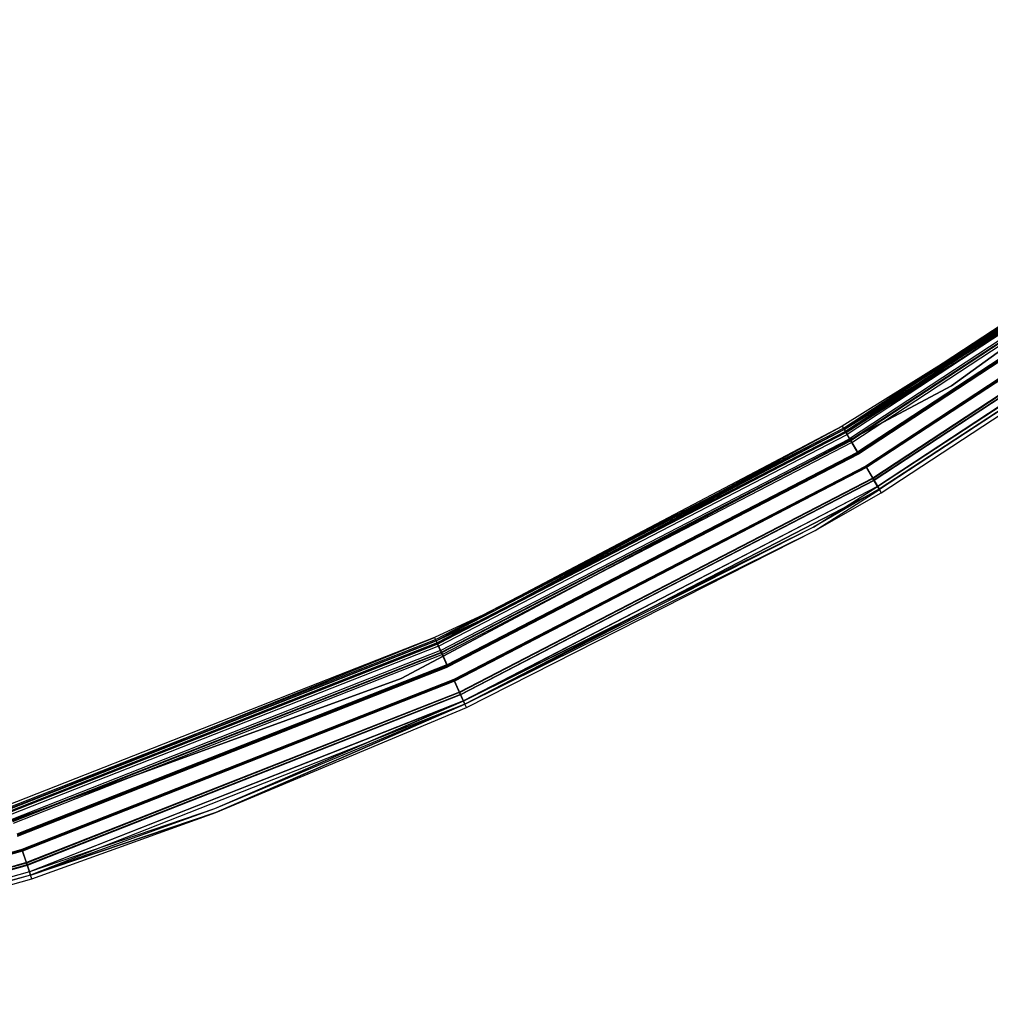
# Model space of a CAD drawing. Extents: x -22.9 to 23, y 4.7 to 50.6.
# Tile 74 of 95: x 7.3 to 12.2, y 5.3 to 10.3. Entities that reach past the tile are written whole.
import ezdxf

# ---------------------------------------------------------------- set-up
doc = ezdxf.new("R2010")
doc.units = 0
doc.header["$LTSCALE"] = 2.54
doc.layers.get('0').update_dxf_attribs({"linetype": 'CONTINUOUS'})

# ---------------------------------------------------------------- blocks, each defined once
blk = doc.blocks.new('HOTEL-MOOD-11783-11791_STL')
at = {"color": 0}
for p, q in [((11.9678, 8.4195, 1.8265), (14.5169, 10.2715, 1.8265)), ((14.5169, 10.2715, 1.8065), (11.9678, 8.4195, 1.8065)), ((11.9678, 8.4195, 1.8265), (14.5169, 10.2715, 1.8265)), ((14.5169, 10.2715, 1.8065), (11.9678, 8.4195, 1.8065)), ((11.4212, 8.2061, 31.8049), (13.3627, 9.4813, 31.8049)), ((11.4212, 8.2061, 31.8049), (13.3627, 9.4813, 31.8049)), ((13.367, 9.4754, 1.7115), (11.425, 8.1998, 1.7115)), ((13.367, 9.4754, 1.7115), (11.425, 8.1998, 1.7115)), ((13.3738, 9.4662, 31.887), (11.4307, 8.19, 31.887)), ((13.3738, 9.4662, 31.887), (11.4307, 8.19, 31.887)), ((13.3745, 9.4651, 31.8049), (11.4313, 8.1889, 31.8049)), ((13.3745, 9.4651, 31.8049), (11.4313, 8.1889, 31.8049)), ((13.3777, 9.4608, 1.7202), (11.4341, 8.1843, 1.7202)), ((13.3777, 9.4608, 1.7202), (11.4341, 8.1843, 1.7202)), ((13.3844, 9.4516, 31.8783), (11.4398, 8.1744, 31.8783)), ((13.3844, 9.4516, 31.8783), (11.4398, 8.1744, 31.8783)), ((13.3991, 9.4317, 1.6437), (11.4523, 8.153, 1.6437)), ((13.3991, 9.4317, 1.6437), (11.4523, 8.153, 1.6437)), ((13.4048, 9.4239, 31.9528), (11.4572, 8.1447, 31.9528)), ((13.4048, 9.4239, 31.9528), (11.4572, 8.1447, 31.9528)), ((13.4064, 9.4216, 1.6593), (11.4586, 8.1423, 1.6593)), ((13.4064, 9.4216, 1.6593), (11.4586, 8.1423, 1.6593)), ((11.4635, 8.1339, 31.9371), (13.4122, 9.4138, 31.9371)), ((11.4635, 8.1339, 31.9371), (13.4122, 9.4138, 31.9371)), ((13.4453, 9.3686, 1.6061), (11.4918, 8.0855, 1.6061)), ((13.4453, 9.3686, 1.6061), (11.4918, 8.0855, 1.6061)), ((13.4479, 9.365, 1.6256), (11.4941, 8.0817, 1.6256)), ((13.4479, 9.365, 1.6256), (11.4941, 8.0817, 1.6256)), ((13.4496, 9.3627, 31.9893), (11.4955, 8.0793, 31.9893)), ((13.4496, 9.3627, 31.9893), (11.4955, 8.0793, 31.9893)), ((13.4522, 9.3591, 31.9698), (11.4978, 8.0754, 31.9698)), ((13.4522, 9.3591, 31.9698), (11.4978, 8.0754, 31.9698)), ((13.494, 9.3022, 1.6256), (11.5334, 8.0145, 1.6256)), ((13.494, 9.3022, 1.6256), (11.5334, 8.0145, 1.6256)), ((13.4966, 9.2986, 1.6061), (11.5357, 8.0106, 1.6061)), ((13.4966, 9.2986, 1.6061), (11.5357, 8.0106, 1.6061)), ((13.4967, 9.2985, 31.9698), (11.5358, 8.0105, 31.9698)), ((13.4967, 9.2985, 31.9698), (11.5358, 8.0105, 31.9698)), ((13.4993, 9.2949, 31.9893), (11.538, 8.0067, 31.9893)), ((13.4993, 9.2949, 31.9893), (11.538, 8.0067, 31.9893)), ((13.5355, 9.2456, 1.6595), (11.5689, 7.9539, 1.6595)), ((13.5355, 9.2456, 1.6595), (11.5689, 7.9539, 1.6595)), ((11.57, 7.952, 31.9371), (13.5368, 9.2438, 31.9371)), ((11.57, 7.952, 31.9371), (13.5368, 9.2438, 31.9371)), ((13.5429, 9.2355, 1.6438), (11.5752, 7.9432, 1.6438)), ((13.5429, 9.2355, 1.6438), (11.5752, 7.9432, 1.6438)), ((13.5442, 9.2337, 31.9528), (11.5763, 7.9412, 31.9528)), ((13.5442, 9.2337, 31.9528), (11.5763, 7.9412, 31.9528)), ((13.5642, 9.2064, 1.7204), (11.5934, 7.912, 1.7204)), ((13.5642, 9.2064, 1.7204), (11.5934, 7.912, 1.7204)), ((11.5937, 7.9115, 31.8783), (13.5645, 9.206, 31.8783)), ((11.5937, 7.9115, 31.8783), (13.5645, 9.206, 31.8783)), ((13.5744, 9.1925, 31.8049), (11.6022, 7.8971, 31.8049)), ((13.5744, 9.1925, 1.7963), (11.6022, 7.8971, 1.7963)), ((13.5744, 9.1925, 31.8049), (11.6022, 7.8971, 31.8049)), ((13.5744, 9.1925, 1.7963), (11.6022, 7.8971, 1.7963)), ((13.5748, 9.1919, 1.7117), (11.6025, 7.8965, 1.7117)), ((13.5748, 9.1919, 1.7117), (11.6025, 7.8965, 1.7117)), ((13.5752, 9.1914, 31.887), (11.6028, 7.896, 31.887)), ((13.5752, 9.1914, 31.887), (11.6028, 7.896, 31.887)), ((11.6123, 7.8798, 31.8049), (13.5863, 9.1763, 31.8049)), ((11.6123, 7.8798, 1.7963), (13.5863, 9.1763, 1.7963)), ((11.6123, 7.8798, 31.8049), (13.5863, 9.1763, 31.8049)), ((11.6123, 7.8798, 1.7963), (13.5863, 9.1763, 1.7963)), ((12.4919, 8.8883, 1.7961), (11.4151, 8.2166, 1.7961)), ((12.4919, 8.8883, 1.7961), (11.4151, 8.2166, 1.7961)), ((12.4919, 8.8883, 1.7961), (11.425, 8.1998, 1.7115)), ((12.4919, 8.8883, 1.7961), (11.425, 8.1998, 1.7115)), ((11.4252, 8.1993, 1.7961), (12.503, 8.8717, 1.7961)), ((11.4252, 8.1993, 1.7961), (12.503, 8.8717, 1.7961)), ((11.4341, 8.1843, 1.7202), (12.503, 8.8717, 1.7961)), ((11.4341, 8.1843, 1.7202), (12.503, 8.8717, 1.7961)), ((9.1858, 6.9403, 1.8265), (11.9678, 8.4195, 1.8265)), ((11.9678, 8.4195, 1.8065), (9.1858, 6.9403, 1.8065)), ((9.1858, 6.9403, 1.8265), (11.9678, 8.4195, 1.8265)), ((11.9678, 8.4195, 1.8065), (9.1858, 6.9403, 1.8065)), ((11.9678, 8.4195, 1.8265), (11.9678, 8.4195, 1.8065)), ((11.9678, 8.4195, 1.8265), (11.9678, 8.4195, 1.8065)), ((11.4151, 8.2166, 1.7961), (9.6236, 7.2731, 1.7961)), ((11.4151, 8.2166, 1.7961), (9.6236, 7.2731, 1.7961)), ((9.6321, 7.255, 1.7961), (11.4151, 8.2166, 1.7961)), ((9.6321, 7.255, 1.7961), (11.4151, 8.2166, 1.7961)), ((11.4151, 8.2166, 1.7961), (11.425, 8.1998, 1.7115)), ((11.4151, 8.2166, 1.7961), (11.425, 8.1998, 1.7115)), ((9.359, 7.1374, 31.8049), (11.4212, 8.2061, 31.8049)), ((9.359, 7.1374, 31.8049), (11.4212, 8.2061, 31.8049)), ((9.362, 7.1307, 1.7115), (11.425, 8.1998, 1.7115)), ((9.362, 7.1307, 1.7115), (11.425, 8.1998, 1.7115)), ((11.4307, 8.19, 31.887), (9.3667, 7.1203, 31.887)), ((11.4307, 8.19, 31.887), (9.3667, 7.1203, 31.887)), ((11.4313, 8.1889, 31.8049), (9.3673, 7.1192, 31.8049)), ((11.4313, 8.1889, 31.8049), (9.3673, 7.1192, 31.8049)), ((11.4341, 8.1843, 1.7202), (9.3695, 7.1143, 1.7202)), ((11.4341, 8.1843, 1.7202), (9.3695, 7.1143, 1.7202)), ((9.3742, 7.1039, 31.8783), (11.4398, 8.1744, 31.8783)), ((9.3742, 7.1039, 31.8783), (11.4398, 8.1744, 31.8783)), ((11.425, 8.1998, 1.7115), (9.6236, 7.2731, 1.7961)), ((11.425, 8.1998, 1.7115), (9.6236, 7.2731, 1.7961)), ((9.6321, 7.255, 1.7961), (11.4252, 8.1993, 1.7961)), ((9.6321, 7.255, 1.7961), (11.4252, 8.1993, 1.7961)), ((11.4341, 8.1843, 1.7202), (9.6321, 7.255, 1.7961)), ((11.4341, 8.1843, 1.7202), (9.6321, 7.255, 1.7961)), ((11.4212, 8.2061, 31.8049), (11.4307, 8.19, 31.887)), ((11.4212, 8.2061, 31.8049), (11.4307, 8.19, 31.887)), ((11.425, 8.1998, 1.7115), (11.4523, 8.153, 1.6437)), ((11.425, 8.1998, 1.7115), (11.4523, 8.153, 1.6437)), ((11.4252, 8.1993, 1.7961), (11.4341, 8.1843, 1.7202)), ((11.4252, 8.1993, 1.7961), (11.4341, 8.1843, 1.7202)), ((11.4307, 8.19, 31.887), (11.4572, 8.1447, 31.9528)), ((11.4307, 8.19, 31.887), (11.4572, 8.1447, 31.9528)), ((11.4313, 8.1889, 31.8049), (11.4398, 8.1744, 31.8783)), ((11.4313, 8.1889, 31.8049), (11.4398, 8.1744, 31.8783)), ((11.4586, 8.1423, 1.6593), (11.4341, 8.1843, 1.7202)), ((11.4586, 8.1423, 1.6593), (11.4341, 8.1843, 1.7202)), ((11.4635, 8.1339, 31.9371), (11.4398, 8.1744, 31.8783)), ((11.4635, 8.1339, 31.9371), (11.4398, 8.1744, 31.8783)), ((9.3844, 7.0814, 1.6437), (11.4523, 8.153, 1.6437)), ((9.3844, 7.0814, 1.6437), (11.4523, 8.153, 1.6437)), ((11.4572, 8.1447, 31.9528), (9.3884, 7.0726, 31.9528)), ((11.4572, 8.1447, 31.9528), (9.3884, 7.0726, 31.9528)), ((11.4586, 8.1423, 1.6593), (9.3896, 7.07, 1.6593)), ((11.4586, 8.1423, 1.6593), (9.3896, 7.07, 1.6593)), ((11.4635, 8.1339, 31.9371), (9.3936, 7.0612, 31.9371)), ((11.4635, 8.1339, 31.9371), (9.3936, 7.0612, 31.9371)), ((11.4523, 8.153, 1.6437), (11.4918, 8.0855, 1.6061)), ((11.4523, 8.153, 1.6437), (11.4918, 8.0855, 1.6061)), ((11.4572, 8.1447, 31.9528), (11.4955, 8.0793, 31.9893)), ((11.4572, 8.1447, 31.9528), (11.4955, 8.0793, 31.9893)), ((11.4941, 8.0817, 1.6256), (11.4586, 8.1423, 1.6593)), ((11.4941, 8.0817, 1.6256), (11.4586, 8.1423, 1.6593)), ((11.4635, 8.1339, 31.9371), (11.4978, 8.0754, 31.9698)), ((11.4635, 8.1339, 31.9371), (11.4978, 8.0754, 31.9698)), ((9.4168, 7.0101, 1.6061), (11.4918, 8.0855, 1.6061)), ((9.4168, 7.0101, 1.6061), (11.4918, 8.0855, 1.6061)), ((11.4941, 8.0817, 1.6256), (9.4186, 7.0061, 1.6256)), ((11.4941, 8.0817, 1.6256), (9.4186, 7.0061, 1.6256)), ((11.4955, 8.0793, 31.9893), (9.4198, 7.0035, 31.9893)), ((11.4955, 8.0793, 31.9893), (9.4198, 7.0035, 31.9893)), ((11.4978, 8.0754, 31.9698), (9.4216, 6.9995, 31.9698)), ((11.4978, 8.0754, 31.9698), (9.4216, 6.9995, 31.9698)), ((11.5334, 8.0145, 1.6256), (9.4509, 6.9352, 1.6256)), ((11.5334, 8.0145, 1.6256), (9.4509, 6.9352, 1.6256)), ((9.4527, 6.9311, 1.6061), (11.5357, 8.0106, 1.6061)), ((9.4527, 6.9311, 1.6061), (11.5357, 8.0106, 1.6061)), ((9.4528, 6.931, 31.9698), (11.5358, 8.0105, 31.9698)), ((9.4528, 6.931, 31.9698), (11.5358, 8.0105, 31.9698)), ((11.538, 8.0067, 31.9893), (9.4546, 6.927, 31.9893)), ((11.538, 8.0067, 31.9893), (9.4546, 6.927, 31.9893)), ((11.5689, 7.9539, 1.6595), (11.5334, 8.0145, 1.6256)), ((11.5689, 7.9539, 1.6595), (11.5334, 8.0145, 1.6256)), ((11.5357, 8.0106, 1.6061), (11.5752, 7.9432, 1.6438)), ((11.5357, 8.0106, 1.6061), (11.5752, 7.9432, 1.6438)), ((11.57, 7.952, 31.9371), (11.5358, 8.0105, 31.9698)), ((11.57, 7.952, 31.9371), (11.5358, 8.0105, 31.9698)), ((11.538, 8.0067, 31.9893), (11.5763, 7.9412, 31.9528)), ((11.538, 8.0067, 31.9893), (11.5763, 7.9412, 31.9528)), ((11.5689, 7.9539, 1.6595), (9.4799, 6.8713, 1.6595)), ((11.5689, 7.9539, 1.6595), (9.4799, 6.8713, 1.6595)), ((9.4808, 6.8693, 31.9371), (11.57, 7.952, 31.9371)), ((9.4808, 6.8693, 31.9371), (11.57, 7.952, 31.9371)), ((9.4851, 6.86, 1.6438), (11.5752, 7.9432, 1.6438)), ((9.4851, 6.86, 1.6438), (11.5752, 7.9432, 1.6438)), ((11.5763, 7.9412, 31.9528), (9.486, 6.8579, 31.9528)), ((11.5763, 7.9412, 31.9528), (9.486, 6.8579, 31.9528)), ((11.5934, 7.912, 1.7204), (11.5689, 7.9539, 1.6595)), ((11.5934, 7.912, 1.7204), (11.5689, 7.9539, 1.6595)), ((11.5937, 7.9115, 31.8783), (11.57, 7.952, 31.9371)), ((11.5937, 7.9115, 31.8783), (11.57, 7.952, 31.9371)), ((11.5752, 7.9432, 1.6438), (11.6025, 7.8965, 1.7117)), ((11.5752, 7.9432, 1.6438), (11.6025, 7.8965, 1.7117)), ((11.5763, 7.9412, 31.9528), (11.6028, 7.896, 31.887)), ((11.5763, 7.9412, 31.9528), (11.6028, 7.896, 31.887)), ((11.5934, 7.912, 1.7204), (9.5, 6.8271, 1.7204)), ((11.5934, 7.912, 1.7204), (9.5, 6.8271, 1.7204)), ((11.5937, 7.9115, 31.8783), (9.5002, 6.8266, 31.8783)), ((11.5937, 7.9115, 31.8783), (9.5002, 6.8266, 31.8783)), ((9.5075, 6.8107, 1.7117), (11.6025, 7.8965, 1.7117)), ((9.5075, 6.8107, 1.7117), (11.6025, 7.8965, 1.7117)), ((11.6028, 7.896, 31.887), (9.5077, 6.8102, 31.887)), ((11.6028, 7.896, 31.887), (9.5077, 6.8102, 31.887)), ((11.2689, 7.7057, 1.7963), (11.5934, 7.912, 1.7204)), ((11.2689, 7.7057, 1.7963), (11.5934, 7.912, 1.7204)), ((11.2689, 7.7057, 31.8049), (11.5937, 7.9115, 31.8783)), ((11.2689, 7.7057, 31.8049), (11.5937, 7.9115, 31.8783)), ((11.6022, 7.8971, 31.8049), (11.2689, 7.7057, 31.8049)), ((11.6022, 7.8971, 1.7963), (11.2689, 7.7057, 1.7963)), ((11.6022, 7.8971, 31.8049), (11.2689, 7.7057, 31.8049)), ((11.6022, 7.8971, 1.7963), (11.2689, 7.7057, 1.7963)), ((11.2787, 7.6883, 1.7963), (11.6025, 7.8965, 1.7117)), ((11.2787, 7.6883, 1.7963), (11.6025, 7.8965, 1.7117)), ((11.2787, 7.6883, 31.8049), (11.6028, 7.896, 31.887)), ((11.2787, 7.6883, 31.8049), (11.6028, 7.896, 31.887)), ((11.2787, 7.6883, 31.8049), (11.6123, 7.8798, 31.8049)), ((11.2787, 7.6883, 1.7963), (11.6123, 7.8798, 1.7963)), ((11.2787, 7.6883, 31.8049), (11.6123, 7.8798, 31.8049)), ((11.2787, 7.6883, 1.7963), (11.6123, 7.8798, 1.7963)), ((11.6022, 7.8971, 1.7963), (11.5934, 7.912, 1.7204)), ((11.6022, 7.8971, 1.7963), (11.5934, 7.912, 1.7204)), ((11.6022, 7.8971, 31.8049), (11.5937, 7.9115, 31.8783)), ((11.6022, 7.8971, 31.8049), (11.5937, 7.9115, 31.8783)), ((11.6022, 7.8971, 1.7963), (11.6022, 7.8971, 31.8049)), ((11.6022, 7.8971, 1.7963), (11.6022, 7.8971, 31.8049)), ((11.6025, 7.8965, 1.7117), (11.6123, 7.8798, 1.7963)), ((11.6025, 7.8965, 1.7117), (11.6123, 7.8798, 1.7963)), ((11.6123, 7.8798, 31.8049), (11.6028, 7.896, 31.887)), ((11.6123, 7.8798, 31.8049), (11.6028, 7.896, 31.887)), ((11.6123, 7.8798, 1.7963), (11.6123, 7.8798, 31.8049)), ((11.6123, 7.8798, 1.7963), (11.6123, 7.8798, 31.8049)), ((11.2689, 7.7057, 1.7963), (9.5, 6.8271, 1.7204)), ((11.2689, 7.7057, 1.7963), (9.5, 6.8271, 1.7204)), ((11.2689, 7.7057, 31.8049), (9.5002, 6.8266, 31.8783)), ((11.2689, 7.7057, 31.8049), (9.5002, 6.8266, 31.8783)), ((11.2689, 7.7057, 31.8049), (9.5072, 6.8113, 31.8049)), ((11.2689, 7.7057, 1.7963), (9.5072, 6.8113, 1.7963)), ((11.2689, 7.7057, 31.8049), (9.5072, 6.8113, 31.8049)), ((11.2689, 7.7057, 1.7963), (9.5072, 6.8113, 1.7963)), ((9.5075, 6.8107, 1.7117), (11.2787, 7.6883, 1.7963)), ((9.5075, 6.8107, 1.7117), (11.2787, 7.6883, 1.7963)), ((9.5077, 6.8102, 31.887), (11.2787, 7.6883, 31.8049)), ((9.5077, 6.8102, 31.887), (11.2787, 7.6883, 31.8049)), ((9.5154, 6.7931, 31.8049), (11.2787, 7.6883, 31.8049)), ((9.5154, 6.7931, 1.7963), (11.2787, 7.6883, 1.7963)), ((9.5154, 6.7931, 31.8049), (11.2787, 7.6883, 31.8049)), ((9.5154, 6.7931, 1.7963), (11.2787, 7.6883, 1.7963)), ((11.2689, 7.7057, 1.7963), (11.2689, 7.7057, 31.8049)), ((11.2689, 7.7057, 1.7963), (11.2689, 7.7057, 31.8049)), ((11.2787, 7.6883, 1.7963), (11.2787, 7.6883, 31.8049)), ((11.2787, 7.6883, 1.7963), (11.2787, 7.6883, 31.8049)), ((9.6236, 7.2731, 1.7961), (9.354, 7.1484, 1.7961)), ((9.6236, 7.2731, 1.7961), (9.354, 7.1484, 1.7961)), ((9.362, 7.1307, 1.7115), (9.6236, 7.2731, 1.7961)), ((9.362, 7.1307, 1.7115), (9.6236, 7.2731, 1.7961)), ((9.3623, 7.1301, 1.7961), (9.6321, 7.255, 1.7961)), ((9.3623, 7.1301, 1.7961), (9.6321, 7.255, 1.7961)), ((9.3695, 7.1143, 1.7202), (9.6321, 7.255, 1.7961)), ((9.3695, 7.1143, 1.7202), (9.6321, 7.255, 1.7961)), ((9.354, 7.1484, 1.7961), (7.1939, 6.2977, 1.7961)), ((9.354, 7.1484, 1.7961), (7.1939, 6.2977, 1.7961)), ((7.1978, 6.2863, 31.8049), (9.359, 7.1374, 31.8049)), ((7.1978, 6.2863, 31.8049), (9.359, 7.1374, 31.8049)), ((9.362, 7.1307, 1.7115), (7.2001, 6.2793, 1.7115)), ((9.362, 7.1307, 1.7115), (7.2001, 6.2793, 1.7115)), ((7.2003, 6.2788, 1.7961), (9.354, 7.1484, 1.7961)), ((7.2003, 6.2788, 1.7961), (9.354, 7.1484, 1.7961)), ((7.2003, 6.2788, 1.7961), (9.3623, 7.1301, 1.7961)), ((7.2003, 6.2788, 1.7961), (9.3623, 7.1301, 1.7961)), ((9.3667, 7.1203, 31.887), (7.2037, 6.2686, 31.887)), ((9.3667, 7.1203, 31.887), (7.2037, 6.2686, 31.887)), ((9.354, 7.1484, 1.7961), (9.362, 7.1307, 1.7115)), ((9.354, 7.1484, 1.7961), (9.362, 7.1307, 1.7115)), ((9.359, 7.1374, 31.8049), (9.3667, 7.1203, 31.887)), ((9.359, 7.1374, 31.8049), (9.3667, 7.1203, 31.887)), ((9.362, 7.1307, 1.7115), (9.3844, 7.0814, 1.6437)), ((9.362, 7.1307, 1.7115), (9.3844, 7.0814, 1.6437)), ((9.3623, 7.1301, 1.7961), (9.3695, 7.1143, 1.7202)), ((9.3623, 7.1301, 1.7961), (9.3695, 7.1143, 1.7202)), ((9.3667, 7.1203, 31.887), (9.3884, 7.0726, 31.9528)), ((9.3667, 7.1203, 31.887), (9.3884, 7.0726, 31.9528)), ((9.3673, 7.1192, 31.8049), (7.2041, 6.2673, 31.8049)), ((9.3673, 7.1192, 31.8049), (7.2041, 6.2673, 31.8049)), ((9.3695, 7.1143, 1.7202), (7.2058, 6.2623, 1.7202)), ((9.3695, 7.1143, 1.7202), (7.2058, 6.2623, 1.7202)), ((9.3742, 7.1039, 31.8783), (7.2094, 6.2515, 31.8783)), ((9.3742, 7.1039, 31.8783), (7.2094, 6.2515, 31.8783)), ((9.3844, 7.0814, 1.6437), (7.2173, 6.228, 1.6437)), ((9.3844, 7.0814, 1.6437), (7.2173, 6.228, 1.6437)), ((9.3884, 7.0726, 31.9528), (7.2204, 6.2188, 31.9528)), ((9.3884, 7.0726, 31.9528), (7.2204, 6.2188, 31.9528)), ((9.3896, 7.07, 1.6593), (7.2213, 6.2162, 1.6593)), ((9.3896, 7.07, 1.6593), (7.2213, 6.2162, 1.6593)), ((9.3742, 7.1039, 31.8783), (9.3673, 7.1192, 31.8049)), ((9.3742, 7.1039, 31.8783), (9.3673, 7.1192, 31.8049)), ((9.3896, 7.07, 1.6593), (9.3695, 7.1143, 1.7202)), ((9.3896, 7.07, 1.6593), (9.3695, 7.1143, 1.7202)), ((9.3742, 7.1039, 31.8783), (9.3936, 7.0612, 31.9371)), ((9.3742, 7.1039, 31.8783), (9.3936, 7.0612, 31.9371)), ((9.3844, 7.0814, 1.6437), (9.4168, 7.0101, 1.6061)), ((9.3844, 7.0814, 1.6437), (9.4168, 7.0101, 1.6061)), ((9.3884, 7.0726, 31.9528), (9.4198, 7.0035, 31.9893)), ((9.3884, 7.0726, 31.9528), (9.4198, 7.0035, 31.9893)), ((9.4186, 7.0061, 1.6256), (9.3896, 7.07, 1.6593)), ((9.4186, 7.0061, 1.6256), (9.3896, 7.07, 1.6593)), ((9.3936, 7.0612, 31.9371), (7.2244, 6.207, 31.9371)), ((9.3936, 7.0612, 31.9371), (7.2244, 6.207, 31.9371)), ((9.3936, 7.0612, 31.9371), (9.4216, 6.9995, 31.9698)), ((9.3936, 7.0612, 31.9371), (9.4216, 6.9995, 31.9698)), ((9.4168, 7.0101, 1.6061), (7.2422, 6.1538, 1.6061)), ((9.4168, 7.0101, 1.6061), (7.2422, 6.1538, 1.6061)), ((9.4186, 7.0061, 1.6256), (7.2436, 6.1496, 1.6256)), ((9.4186, 7.0061, 1.6256), (7.2436, 6.1496, 1.6256)), ((9.4198, 7.0035, 31.9893), (7.2445, 6.1469, 31.9893)), ((9.4198, 7.0035, 31.9893), (7.2445, 6.1469, 31.9893)), ((7.2459, 6.1427, 31.9698), (9.4216, 6.9995, 31.9698)), ((7.2459, 6.1427, 31.9698), (9.4216, 6.9995, 31.9698)), ((6.2251, 5.8626, 1.8265), (9.1858, 6.9403, 1.8265)), ((9.1858, 6.9403, 1.8065), (6.2251, 5.8626, 1.8065)), ((6.2251, 5.8626, 1.8265), (9.1858, 6.9403, 1.8265)), ((9.1858, 6.9403, 1.8065), (6.2251, 5.8626, 1.8065)), ((9.4509, 6.9352, 1.6256), (7.2684, 6.0758, 1.6256)), ((9.4509, 6.9352, 1.6256), (7.2684, 6.0758, 1.6256)), ((9.4527, 6.9311, 1.6061), (7.2698, 6.0715, 1.6061)), ((9.4527, 6.9311, 1.6061), (7.2698, 6.0715, 1.6061)), ((9.4528, 6.931, 31.9698), (7.2698, 6.0714, 31.9698)), ((9.4528, 6.931, 31.9698), (7.2698, 6.0714, 31.9698)), ((9.4546, 6.927, 31.9893), (7.2713, 6.0672, 31.9893)), ((9.4546, 6.927, 31.9893), (7.2713, 6.0672, 31.9893)), ((9.1858, 6.9403, 1.8265), (9.1858, 6.9403, 1.8065)), ((9.1858, 6.9403, 1.8265), (9.1858, 6.9403, 1.8065)), ((9.4799, 6.8713, 1.6595), (9.4509, 6.9352, 1.6256)), ((9.4799, 6.8713, 1.6595), (9.4509, 6.9352, 1.6256)), ((9.4527, 6.9311, 1.6061), (9.4851, 6.86, 1.6438)), ((9.4527, 6.9311, 1.6061), (9.4851, 6.86, 1.6438)), ((9.4808, 6.8693, 31.9371), (9.4528, 6.931, 31.9698)), ((9.4808, 6.8693, 31.9371), (9.4528, 6.931, 31.9698)), ((9.4546, 6.927, 31.9893), (9.486, 6.8579, 31.9528)), ((9.4546, 6.927, 31.9893), (9.486, 6.8579, 31.9528)), ((9.4799, 6.8713, 1.6595), (7.2907, 6.0092, 1.6595)), ((9.4799, 6.8713, 1.6595), (7.2907, 6.0092, 1.6595)), ((9.5, 6.8271, 1.7204), (9.4799, 6.8713, 1.6595)), ((9.5, 6.8271, 1.7204), (9.4799, 6.8713, 1.6595)), ((9.4808, 6.8693, 31.9371), (7.2914, 6.0071, 31.9371)), ((9.4808, 6.8693, 31.9371), (7.2914, 6.0071, 31.9371)), ((9.4851, 6.86, 1.6438), (7.2947, 5.9974, 1.6438)), ((9.4851, 6.86, 1.6438), (7.2947, 5.9974, 1.6438)), ((9.486, 6.8579, 31.9528), (7.2954, 5.9953, 31.9528)), ((9.486, 6.8579, 31.9528), (7.2954, 5.9953, 31.9528)), ((9.5, 6.8271, 1.7204), (7.3061, 5.9632, 1.7204)), ((9.5, 6.8271, 1.7204), (7.3061, 5.9632, 1.7204)), ((9.5002, 6.8266, 31.8783), (7.3063, 5.9626, 31.8783)), ((9.5002, 6.8266, 31.8783), (7.3063, 5.9626, 31.8783)), ((9.5, 6.8271, 1.7204), (8.2415, 6.2811, 1.7963)), ((9.5, 6.8271, 1.7204), (8.2415, 6.2811, 1.7963)), ((9.5002, 6.8266, 31.8783), (8.2415, 6.2811, 31.8049)), ((9.5002, 6.8266, 31.8783), (8.2415, 6.2811, 31.8049)), ((9.5002, 6.8266, 31.8783), (9.4808, 6.8693, 31.9371)), ((9.5002, 6.8266, 31.8783), (9.4808, 6.8693, 31.9371)), ((9.4851, 6.86, 1.6438), (9.5075, 6.8107, 1.7117)), ((9.4851, 6.86, 1.6438), (9.5075, 6.8107, 1.7117)), ((9.486, 6.8579, 31.9528), (9.5077, 6.8102, 31.887)), ((9.486, 6.8579, 31.9528), (9.5077, 6.8102, 31.887)), ((9.5072, 6.8113, 1.7963), (9.5, 6.8271, 1.7204)), ((9.5072, 6.8113, 1.7963), (9.5, 6.8271, 1.7204)), ((9.5072, 6.8113, 31.8049), (9.5002, 6.8266, 31.8783)), ((9.5072, 6.8113, 31.8049), (9.5002, 6.8266, 31.8783)), ((9.5075, 6.8107, 1.7117), (7.3119, 5.9461, 1.7117)), ((9.5075, 6.8107, 1.7117), (7.3119, 5.9461, 1.7117)), ((9.5077, 6.8102, 31.887), (7.312, 5.9456, 31.887)), ((9.5077, 6.8102, 31.887), (7.312, 5.9456, 31.887)), ((9.5072, 6.8113, 31.8049), (8.2415, 6.2811, 31.8049)), ((9.5072, 6.8113, 1.7963), (8.2415, 6.2811, 1.7963)), ((9.5072, 6.8113, 31.8049), (8.2415, 6.2811, 31.8049)), ((9.5072, 6.8113, 1.7963), (8.2415, 6.2811, 1.7963)), ((9.5075, 6.8107, 1.7117), (8.2486, 6.2625, 1.7963)), ((9.5075, 6.8107, 1.7117), (8.2486, 6.2625, 1.7963)), ((8.2486, 6.2625, 31.8049), (9.5077, 6.8102, 31.887)), ((8.2486, 6.2625, 31.8049), (9.5077, 6.8102, 31.887)), ((8.2486, 6.2625, 31.8049), (9.5154, 6.7931, 31.8049)), ((8.2486, 6.2625, 1.7963), (9.5154, 6.7931, 1.7963)), ((8.2486, 6.2625, 31.8049), (9.5154, 6.7931, 31.8049)), ((8.2486, 6.2625, 1.7963), (9.5154, 6.7931, 1.7963)), ((9.5072, 6.8113, 1.7963), (9.5072, 6.8113, 31.8049)), ((9.5072, 6.8113, 1.7963), (9.5072, 6.8113, 31.8049)), ((9.5154, 6.7931, 1.7963), (9.5075, 6.8107, 1.7117)), ((9.5154, 6.7931, 1.7963), (9.5075, 6.8107, 1.7117)), ((9.5154, 6.7931, 31.8049), (9.5077, 6.8102, 31.887)), ((9.5154, 6.7931, 31.8049), (9.5077, 6.8102, 31.887)), ((9.5154, 6.7931, 1.7963), (9.5154, 6.7931, 31.8049)), ((9.5154, 6.7931, 1.7963), (9.5154, 6.7931, 31.8049)), ((8.2415, 6.2811, 1.7963), (7.3061, 5.9632, 1.7204)), ((8.2415, 6.2811, 1.7963), (7.3061, 5.9632, 1.7204)), ((8.2415, 6.2811, 31.8049), (7.3063, 5.9626, 31.8783)), ((8.2415, 6.2811, 31.8049), (7.3063, 5.9626, 31.8783)), ((8.2415, 6.2811, 31.8049), (7.3116, 5.9468, 31.8049)), ((8.2415, 6.2811, 1.7963), (7.3116, 5.9468, 1.7963)), ((8.2415, 6.2811, 31.8049), (7.3116, 5.9468, 31.8049)), ((8.2415, 6.2811, 1.7963), (7.3116, 5.9468, 1.7963)), ((8.2415, 6.2811, 1.7963), (8.2415, 6.2811, 31.8049)), ((8.2415, 6.2811, 1.7963), (8.2415, 6.2811, 31.8049)), ((7.3119, 5.9461, 1.7117), (8.2486, 6.2625, 1.7963)), ((7.3119, 5.9461, 1.7117), (8.2486, 6.2625, 1.7963)), ((8.2486, 6.2625, 31.8049), (7.312, 5.9456, 31.887)), ((8.2486, 6.2625, 31.8049), (7.312, 5.9456, 31.887)), ((7.318, 5.9278, 31.8049), (8.2486, 6.2625, 31.8049)), ((7.318, 5.9278, 1.7963), (8.2486, 6.2625, 1.7963)), ((7.318, 5.9278, 31.8049), (8.2486, 6.2625, 31.8049)), ((7.318, 5.9278, 1.7963), (8.2486, 6.2625, 1.7963)), ((8.2486, 6.2625, 1.7963), (8.2486, 6.2625, 31.8049)), ((8.2486, 6.2625, 1.7963), (8.2486, 6.2625, 31.8049)), ((7.2684, 6.0758, 1.6256), (5.0091, 5.4453, 1.6256)), ((7.2684, 6.0758, 1.6256), (5.0091, 5.4453, 1.6256)), ((7.2907, 6.0092, 1.6595), (7.2684, 6.0758, 1.6256)), ((7.2907, 6.0092, 1.6595), (7.2684, 6.0758, 1.6256)), ((7.2698, 6.0715, 1.6061), (5.0101, 5.4409, 1.6061)), ((7.2698, 6.0715, 1.6061), (5.0101, 5.4409, 1.6061)), ((7.2698, 6.0714, 31.9698), (5.0101, 5.4408, 31.9698)), ((7.2698, 6.0714, 31.9698), (5.0101, 5.4408, 31.9698)), ((7.2713, 6.0672, 31.9893), (5.0111, 5.4364, 31.9893)), ((7.2713, 6.0672, 31.9893), (5.0111, 5.4364, 31.9893)), ((7.2698, 6.0715, 1.6061), (7.2947, 5.9974, 1.6438)), ((7.2698, 6.0715, 1.6061), (7.2947, 5.9974, 1.6438)), ((7.2698, 6.0714, 31.9698), (7.2914, 6.0071, 31.9371)), ((7.2698, 6.0714, 31.9698), (7.2914, 6.0071, 31.9371)), ((7.2713, 6.0672, 31.9893), (7.2954, 5.9953, 31.9528)), ((7.2713, 6.0672, 31.9893), (7.2954, 5.9953, 31.9528)), ((7.2907, 6.0092, 1.6595), (5.0244, 5.3768, 1.6595)), ((7.2907, 6.0092, 1.6595), (5.0244, 5.3768, 1.6595)), ((7.2914, 6.0071, 31.9371), (5.0249, 5.3746, 31.9371)), ((7.2914, 6.0071, 31.9371), (5.0249, 5.3746, 31.9371)), ((7.2947, 5.9974, 1.6438), (5.0272, 5.3646, 1.6438)), ((7.2947, 5.9974, 1.6438), (5.0272, 5.3646, 1.6438)), ((7.2954, 5.9953, 31.9528), (5.0276, 5.3625, 31.9528)), ((7.2954, 5.9953, 31.9528), (5.0276, 5.3625, 31.9528)), ((7.3061, 5.9632, 1.7204), (7.2907, 6.0092, 1.6595)), ((7.3061, 5.9632, 1.7204), (7.2907, 6.0092, 1.6595)), ((7.2914, 6.0071, 31.9371), (7.3063, 5.9626, 31.8783)), ((7.2914, 6.0071, 31.9371), (7.3063, 5.9626, 31.8783)), ((7.2947, 5.9974, 1.6438), (7.3119, 5.9461, 1.7117)), ((7.2947, 5.9974, 1.6438), (7.3119, 5.9461, 1.7117)), ((7.2954, 5.9953, 31.9528), (7.312, 5.9456, 31.887)), ((7.2954, 5.9953, 31.9528), (7.312, 5.9456, 31.887)), ((7.3061, 5.9632, 1.7204), (5.0351, 5.3294, 1.7204)), ((7.3061, 5.9632, 1.7204), (5.0351, 5.3294, 1.7204)), ((7.3063, 5.9626, 31.8783), (5.0352, 5.3289, 31.8783)), ((7.3063, 5.9626, 31.8783), (5.0352, 5.3289, 31.8783)), ((7.3116, 5.9468, 31.8049), (5.0388, 5.3125, 31.8049)), ((7.3116, 5.9468, 1.7963), (5.0388, 5.3125, 1.7963)), ((7.3116, 5.9468, 31.8049), (5.0388, 5.3125, 31.8049)), ((7.3116, 5.9468, 1.7963), (5.0388, 5.3125, 1.7963)), ((7.3119, 5.9461, 1.7117), (5.039, 5.3119, 1.7117)), ((7.3119, 5.9461, 1.7117), (5.039, 5.3119, 1.7117)), ((7.312, 5.9456, 31.887), (5.0391, 5.3113, 31.887)), ((7.312, 5.9456, 31.887), (5.0391, 5.3113, 31.887)), ((5.0432, 5.293, 31.8049), (7.318, 5.9278, 31.8049)), ((5.0432, 5.293, 1.7963), (7.318, 5.9278, 1.7963)), ((5.0432, 5.293, 31.8049), (7.318, 5.9278, 31.8049)), ((5.0432, 5.293, 1.7963), (7.318, 5.9278, 1.7963)), ((7.3116, 5.9468, 1.7963), (7.3061, 5.9632, 1.7204)), ((7.3116, 5.9468, 1.7963), (7.3061, 5.9632, 1.7204)), ((7.3063, 5.9626, 31.8783), (7.3116, 5.9468, 31.8049)), ((7.3063, 5.9626, 31.8783), (7.3116, 5.9468, 31.8049)), ((7.3116, 5.9468, 31.8049), (7.3116, 5.9468, 1.7963)), ((7.3116, 5.9468, 31.8049), (7.3116, 5.9468, 1.7963)), ((7.318, 5.9278, 1.7963), (7.3119, 5.9461, 1.7117)), ((7.318, 5.9278, 1.7963), (7.3119, 5.9461, 1.7117)), ((7.318, 5.9278, 31.8049), (7.312, 5.9456, 31.887)), ((7.318, 5.9278, 31.8049), (7.312, 5.9456, 31.887)), ((7.318, 5.9278, 1.7963), (7.318, 5.9278, 31.8049)), ((7.318, 5.9278, 1.7963), (7.318, 5.9278, 31.8049))]:
    blk.add_line(p, q, dxfattribs=at)

msp = doc.modelspace()

# ---------------------------------------------------------------- block references
at = {"color": 0}
msp.add_blockref('HOTEL-MOOD-11783-11791_STL', (0, 0), dxfattribs=at)

doc.saveas('drawing.dxf')
